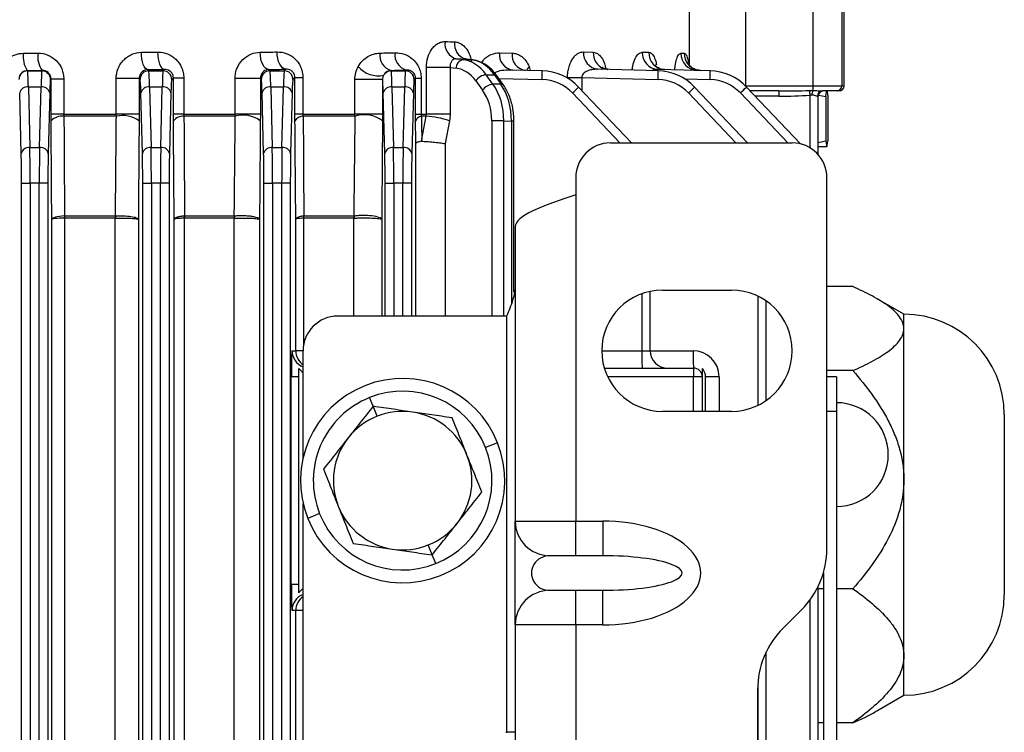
# Model space of a CAD drawing. Header units: millimetres. Extents: x -850 to -69, y -238 to 499.
# Tile 11 of 53: x -463 to -406, y -109 to -68. Entities that reach past the tile are written whole.
import ezdxf

# ---------------------------------------------------------------- set-up
doc = ezdxf.new("R2010")
doc.units = ezdxf.units.MM

msp = doc.modelspace()

# ---------------------------------------------------------------- linework, layer by layer
at = {"color": 7, "linetype": 'Continuous', "lineweight": 25}
for p, q in [((-424.67, -70.498), (-424.67, -65.982)), ((-421.439, -65.982), (-421.439, -71.682)), ((-417.518, -71.682), (-417.518, -65.982)), ((-415.87, -65.982), (-415.87, -71.682)), ((-415.734, -71.682), (-415.734, -65.982)), ((-435.636, -69.774), (-434.909, -69.793)), ((-430.789, -69.728), (-430.226, -69.743)), ((-427.392, -69.74), (-427.018, -69.75)), ((-425.167, -69.799), (-424.97, -69.805)), ((-437.754, -70.176), (-438.155, -70.127)), ((-437.213, -70.19), (-437.754, -70.176)), ((-437.593, -70.142), (-437.213, -70.19)), ((-437.57, -70.146), (-437.593, -70.142)), ((-437.188, -70.192), (-437.57, -70.144)), ((-437.188, -70.192), (-437.213, -70.19)), ((-462.912, -70.804), (-462.898, -70.819)), ((-462.898, -70.819), (-462.07, -70.819)), ((-462.07, -70.819), (-462.051, -70.799)), ((-455.967, -70.75), (-455.898, -70.819)), ((-455.898, -70.819), (-455.07, -70.819)), ((-455.07, -70.819), (-454.991, -70.74)), ((-448.974, -70.743), (-448.898, -70.819)), ((-448.898, -70.819), (-448.07, -70.819)), ((-448.07, -70.819), (-447.979, -70.728)), ((-441.923, -70.793), (-441.898, -70.819)), ((-441.898, -70.819), (-441.07, -70.819)), ((-441.07, -70.819), (-441.025, -70.774)), ((-439.863, -73.316), (-439.863, -70.63)), ((-438.494, -70.63), (-439.863, -70.63)), ((-438.494, -70.63), (-438.494, -73.316)), ((-438.494, -70.63), (-438.136, -70.674)), ((-436.02, -71.585), (-436.412, -71.044)), ((-436.412, -71.044), (-435.928, -71.057)), ((-435.928, -71.057), (-435.556, -71.598)), ((-433.175, -70.819), (-434.897, -70.774)), ((-433.932, -70.578), (-433.864, -70.801)), ((-426.475, -70.819), (-429.955, -70.728)), ((-423.475, -70.819), (-426.49, -70.74)), ((-461.541, -71.289), (-461.571, -71.319)), ((-461.541, -73.316), (-461.541, -71.289)), ((-461.541, -71.289), (-460.807, -71.289)), ((-460.807, -71.289), (-460.807, -73.316)), ((-457.778, -73.316), (-457.778, -71.264)), ((-456.452, -71.264), (-457.778, -71.264)), ((-456.452, -71.264), (-456.452, -73.316)), ((-456.397, -71.319), (-456.452, -71.264)), ((-454.475, -71.223), (-454.571, -71.319)), ((-454.475, -73.316), (-454.475, -71.223)), ((-454.475, -71.223), (-453.878, -71.223)), ((-453.878, -71.223), (-453.878, -73.316)), ((-450.914, -73.316), (-450.914, -71.263)), ((-449.453, -71.263), (-450.914, -71.263)), ((-449.453, -71.263), (-449.453, -73.316)), ((-449.397, -71.319), (-449.453, -71.263)), ((-447.455, -71.203), (-447.571, -71.319)), ((-447.455, -73.316), (-447.455, -71.203)), ((-447.455, -71.203), (-446.995, -71.203)), ((-446.995, -71.203), (-446.995, -73.316)), ((-443.992, -73.316), (-443.992, -71.328)), ((-442.393, -71.328), (-443.992, -71.328)), ((-442.393, -71.328), (-442.393, -73.316)), ((-440.49, -71.238), (-440.571, -71.319)), ((-440.49, -73.316), (-440.49, -71.238)), ((-440.49, -71.238), (-440.165, -71.238)), ((-440.165, -71.238), (-440.165, -73.316)), ((-437.011, -71.398), (-436.619, -71.939)), ((-435.556, -71.598), (-436.02, -71.585)), ((-435.399, -71.667), (-435.771, -71.127)), ((-435.684, -71.253), (-433.175, -71.319)), ((-431.71, -71.203), (-430.894, -71.203)), ((-431.71, -71.245), (-431.71, -71.203)), ((-430.894, -71.203), (-426.475, -71.319)), ((-430.894, -71.203), (-430.894, -71.945)), ((-424.953, -71.28), (-423.475, -71.319)), ((-463.265, -75.594), (-463.352, -72.097)), ((-462.852, -71.753), (-462.765, -75.25)), ((-462.116, -71.753), (-462.852, -71.753)), ((-462.203, -75.25), (-462.116, -71.753)), ((-461.616, -72.097), (-461.703, -75.594)), ((-456.265, -75.594), (-456.352, -72.097)), ((-455.852, -71.753), (-455.765, -75.25)), ((-455.116, -71.753), (-455.852, -71.753)), ((-455.203, -75.25), (-455.116, -71.753)), ((-454.616, -72.097), (-454.703, -75.594)), ((-449.265, -75.594), (-449.352, -72.097)), ((-448.852, -71.753), (-448.765, -75.25)), ((-448.116, -71.753), (-448.852, -71.753)), ((-448.203, -75.25), (-448.116, -71.753)), ((-447.616, -72.097), (-447.703, -75.594)), ((-442.265, -75.594), (-442.352, -72.097)), ((-441.852, -71.753), (-441.765, -75.25)), ((-441.116, -71.753), (-441.852, -71.753)), ((-441.203, -75.25), (-441.116, -71.753)), ((-440.616, -72.097), (-440.703, -75.594)), ((-431.427, -72.097), (-428.688, -74.982)), ((-428.012, -74.982), (-431.077, -71.753)), ((-424.727, -72.097), (-421.988, -74.982)), ((-421.312, -74.982), (-424.377, -71.753)), ((-421.727, -72.097), (-418.988, -74.982)), ((-421.439, -71.682), (-417.518, -71.682)), ((-421.439, -71.689), (-421.439, -71.682)), ((-418.258, -75.04), (-421.377, -71.753)), ((-419.5, -71.982), (-421.159, -71.982)), ((-417.721, -72.221), (-417.721, -75.258)), ((-417.518, -71.682), (-415.87, -71.682)), ((-417.222, -72.218), (-416.788, -72.295)), ((-416.169, -71.982), (-416.988, -71.982)), ((-416.034, -71.982), (-416.169, -71.982)), ((-415.87, -71.682), (-415.734, -71.682)), ((-419.508, -72.282), (-420.874, -72.282)), ((-417.234, -72.282), (-417.268, -72.282)), ((-417.234, -75.659), (-417.234, -72.282)), ((-416.788, -72.295), (-416.788, -74.87)), ((-416.683, -72.295), (-416.683, -74.87)), ((-460.807, -73.316), (-461.541, -73.316)), ((-460.807, -73.316), (-457.778, -73.316)), ((-456.452, -73.316), (-457.778, -73.316)), ((-453.878, -73.316), (-454.475, -73.316)), ((-453.878, -73.316), (-450.914, -73.316)), ((-449.453, -73.316), (-450.914, -73.316)), ((-446.995, -73.316), (-447.455, -73.316)), ((-446.995, -73.316), (-443.992, -73.316)), ((-442.393, -73.316), (-443.992, -73.316)), ((-440.49, -73.316), (-440.165, -73.316)), ((-440.165, -73.316), (-439.863, -73.316)), ((-438.494, -73.316), (-439.863, -73.316)), ((-457.768, -73.446), (-460.797, -73.446)), ((-450.9, -73.446), (-453.864, -73.446)), ((-443.974, -73.446), (-446.975, -73.446)), ((-439.877, -73.446), (-440.141, -73.446)), ((-438.532, -73.705), (-438.787, -75.018)), ((-435.39, -73.707), (-436.087, -73.707)), ((-436.087, -73.707), (-436.087, -84.982)), ((-435.39, -73.707), (-434.953, -73.719)), ((-435.39, -84.982), (-435.39, -73.707)), ((-434.953, -73.719), (-434.953, -84.252)), ((-434.806, -73.719), (-434.953, -73.719)), ((-434.806, -83.6), (-434.806, -73.719)), ((-440.475, -84.982), (-440.475, -75.018)), ((-438.787, -75.018), (-438.787, -84.982)), ((-429.234, -74.982), (-418.734, -74.982)), ((-417.234, -74.948), (-416.788, -74.87)), ((-462.765, -75.25), (-462.203, -75.25)), ((-455.765, -75.25), (-455.203, -75.25)), ((-448.765, -75.25), (-448.203, -75.25)), ((-441.765, -75.25), (-441.203, -75.25)), ((-417.234, -75.182), (-416.735, -75.182)), ((-463.247, -176.649), (-463.247, -77.315)), ((-463.247, -77.315), (-462.747, -77.315)), ((-462.747, -77.315), (-462.747, -176.649)), ((-462.221, -77.315), (-462.747, -77.315)), ((-462.221, -176.649), (-462.221, -77.315)), ((-461.721, -77.315), (-462.221, -77.315)), ((-461.721, -77.315), (-461.721, -176.649)), ((-456.247, -176.649), (-456.247, -77.315)), ((-456.247, -77.315), (-455.747, -77.315)), ((-455.747, -77.315), (-455.747, -176.649)), ((-455.221, -77.315), (-455.747, -77.315)), ((-455.221, -176.649), (-455.221, -77.315)), ((-454.721, -77.315), (-455.221, -77.315)), ((-454.721, -77.315), (-454.721, -176.649)), ((-449.247, -176.649), (-449.247, -77.315)), ((-449.247, -77.315), (-448.747, -77.315)), ((-448.747, -77.315), (-448.747, -176.649)), ((-448.221, -77.315), (-448.747, -77.315)), ((-448.221, -176.649), (-448.221, -77.315)), ((-447.721, -77.315), (-448.221, -77.315)), ((-447.721, -77.315), (-447.721, -176.649)), ((-442.247, -77.315), (-441.747, -77.315)), ((-442.247, -84.982), (-442.247, -77.315)), ((-441.221, -77.315), (-441.747, -77.315)), ((-441.747, -77.315), (-441.747, -84.982)), ((-440.721, -77.315), (-441.221, -77.315)), ((-441.221, -84.982), (-441.221, -77.315)), ((-440.721, -77.315), (-440.721, -84.982)), ((-431.234, -76.982), (-431.234, -77.982)), ((-416.734, -98.411), (-416.734, -76.982)), ((-431.234, -77.982), (-431.234, -96.817)), ((-461.498, -174.572), (-461.498, -79.392)), ((-460.773, -79.326), (-460.773, -174.638)), ((-457.831, -79.326), (-460.768, -79.326)), ((-460.763, -79.197), (-457.825, -79.197)), ((-457.831, -174.638), (-457.831, -79.326)), ((-456.496, -79.392), (-456.496, -174.572)), ((-454.429, -174.572), (-454.429, -79.392)), ((-453.846, -79.326), (-453.846, -174.638)), ((-450.974, -79.326), (-453.839, -79.326)), ((-453.832, -79.197), (-450.966, -79.197)), ((-450.974, -174.638), (-450.974, -79.326)), ((-449.499, -79.392), (-449.499, -174.572)), ((-447.405, -86.982), (-447.405, -79.392)), ((-446.962, -79.326), (-446.962, -86.689)), ((-444.061, -79.326), (-446.953, -79.326)), ((-446.943, -79.197), (-444.05, -79.197)), ((-444.061, -84.982), (-444.061, -79.326)), ((-442.444, -79.392), (-442.444, -84.982)), ((-434.734, -79.817), (-434.734, -96.817)), ((-426.934, -86.982), (-426.934, -83.553)), ((-426.234, -83.482), (-422.234, -83.482)), ((-415.232, -83.282), (-416.734, -83.282)), ((-427.421, -83.69), (-427.421, -86.982)), ((-420.721, -83.826), (-420.721, -90.138)), ((-420.234, -89.854), (-420.234, -84.11)), ((-412.285, -84.873), (-413.868, -83.959)), ((-435.234, -84.982), (-444.984, -84.982)), ((-435.234, -84.982), (-435.234, -108.99)), ((-412.285, -85.707), (-412.285, -84.873)), ((-412.285, -94.428), (-412.285, -85.707)), ((-447.623, -86.982), (-447.405, -86.982)), ((-446.984, -86.982), (-447.405, -86.982)), ((-446.984, -93.16), (-446.984, -86.982)), ((-429.734, -86.982), (-427.421, -86.982)), ((-427.421, -86.982), (-426.934, -86.982)), ((-426.934, -86.982), (-424.46, -86.982)), ((-429.588, -87.982), (-424.434, -87.982)), ((-424.434, -87.982), (-424.434, -88.482)), ((-415.232, -88.132), (-416.734, -88.132)), ((-447.663, -100.482), (-447.663, -88.482)), ((-447.234, -88.482), (-447.663, -88.482)), ((-447.234, -100.482), (-447.234, -88.482)), ((-424.434, -88.482), (-429.396, -88.482)), ((-423.934, -88.482), (-424.434, -88.482)), ((-424.434, -90.482), (-424.434, -88.482)), ((-423.934, -88.482), (-423.934, -90.482)), ((-422.96, -88.482), (-423.755, -88.482)), ((-423.755, -88.482), (-423.755, -90.482)), ((-422.96, -88.482), (-422.96, -90.482)), ((-416.184, -88.482), (-416.734, -88.482)), ((-416.184, -88.482), (-416.184, -90.482)), ((-442.942, -90.191), (-443.142, -89.689)), ((-442.713, -90.766), (-442.942, -90.191)), ((-422.234, -90.482), (-426.234, -90.482)), ((-416.184, -90.482), (-416.734, -90.482)), ((-416.184, -90.482), (-416.184, -163.482)), ((-406.485, -90.673), (-406.485, -101.073)), ((-435.752, -92.3), (-436.441, -92.574)), ((-412.285, -104.594), (-412.285, -94.428)), ((-446.984, -158.16), (-446.984, -95.804)), ((-446.027, -96.39), (-446.716, -96.664)), ((-434.734, -96.817), (-431.234, -96.817)), ((-434.734, -102.817), (-434.734, -96.817)), ((-431.234, -96.817), (-429.681, -96.817)), ((-431.234, -98.817), (-431.234, -96.817)), ((-429.681, -96.817), (-429.681, -98.817)), ((-439.526, -98.773), (-439.755, -98.198)), ((-439.326, -99.275), (-439.526, -98.773)), ((-431.234, -98.817), (-432.734, -98.817)), ((-429.681, -98.817), (-431.234, -98.817)), ((-416.934, -99.811), (-416.934, -154.153)), ((-447.234, -100.482), (-447.663, -100.482)), ((-417.234, -153.374), (-417.234, -100.591)), ((-432.734, -100.817), (-431.234, -100.817)), ((-431.234, -102.817), (-431.234, -100.817)), ((-431.234, -100.817), (-429.681, -100.817)), ((-429.681, -102.817), (-429.681, -100.817)), ((-416.934, -100.723), (-417.234, -100.723)), ((-415.232, -100.723), (-416.184, -100.723)), ((-417.721, -101.394), (-417.721, -152.571)), ((-447.405, -101.982), (-447.623, -101.982)), ((-447.405, -151.982), (-447.405, -101.982)), ((-446.984, -101.982), (-447.405, -101.982)), ((-418.198, -101.947), (-419.27, -103.018)), ((-431.234, -102.817), (-434.734, -102.817)), ((-434.734, -102.817), (-434.734, -111.99)), ((-431.234, -102.817), (-431.234, -151.147)), ((-429.681, -102.817), (-431.234, -102.817)), ((-420.234, -149.591), (-420.234, -104.374)), ((-412.285, -106.873), (-412.285, -104.594)), ((-420.721, -106.192), (-420.721, -147.773)), ((-420.734, -106.553), (-420.734, -147.411)), ((-413.853, -107.779), (-412.285, -106.873)), ((-416.934, -108.465), (-417.234, -108.465)), ((-415.232, -108.465), (-416.184, -108.465)), ((-435.234, -108.99), (-434.734, -108.99))]:
    msp.add_line(p, q, dxfattribs=at)
at = {"color": 7, "linetype": 'Continuous', "lineweight": 25, "flags": 128}
for points in [[(-455.967, -70.75), (-456.035, -70.726), (-456.1, -70.667), (-456.161, -70.573), (-456.214, -70.448), (-456.259, -70.298), (-456.292, -70.127), (-456.313, -69.942), (-456.321, -69.75)], [(-454.991, -70.74), (-455.063, -70.716), (-455.132, -70.657), (-455.196, -70.563), (-455.253, -70.439), (-455.299, -70.288), (-455.334, -70.117), (-455.356, -69.932), (-455.365, -69.74)], [(-448.974, -70.743), (-449.068, -70.72), (-449.159, -70.66), (-449.243, -70.566), (-449.317, -70.442), (-449.378, -70.291), (-449.424, -70.12), (-449.453, -69.935), (-449.464, -69.743)], [(-447.979, -70.728), (-448.077, -70.705), (-448.172, -70.645), (-448.259, -70.551), (-448.336, -70.427), (-448.399, -70.276), (-448.447, -70.105), (-448.477, -69.92), (-448.489, -69.728)], [(-433.932, -70.578), (-434.033, -70.725), (-434.062, -70.8)], [(-440.133, -74.759), (-440.074, -74.457), (-439.877, -73.446)]]:
    msp.add_lwpolyline(points, dxfattribs=at)
at = {"color": 7, "linetype": 'Continuous', "lineweight": 25}
for centre, radius, start, end in [((-437.878, -69.257), 0.913, 172.0552, 252.3542), ((-437.325, -69.268), 0.915, 172.3622, 252.941), ((-461.758, -70.027), 1.392, 170.8278, 213.9785), ((-460.986, -70.019), 1.32, 170.4087, 216.2192), ((-441.655, -69.928), 0.906, 171.4548, 252.7705), ((-440.773, -69.903), 0.906, 171.8124, 253.8357), ((-434.742, -69.886), 0.901, 172.8374, 260.0471), ((-434.011, -69.9), 0.905, 173.2522, 260.6915), ((-429.857, -69.798), 0.934, 175.6819, 264.0015), ((-429.289, -69.808), 0.939, 176.0216, 264.4114), ((-426.429, -69.778), 0.964, 177.7483, 266.334), ((-426.051, -69.784), 0.967, 177.9777, 266.571), ((-424.182, -69.815), 0.985, 179.116, 267.6906), ((-423.982, -69.818), 0.987, 179.238, 267.8053), ((-437.663, -70.641), 0.474, 101.0763, 184.0145), ((-462.897, -71.319), 0.5, 90.046, 179.954), ((-462.071, -71.319), 0.5, 0.046, 89.954), ((-455.897, -71.319), 0.5, 90.046, 179.954), ((-455.071, -71.319), 0.5, 0.046, 89.954), ((-448.897, -71.319), 0.5, 90.046, 179.954), ((-448.071, -71.319), 0.5, 0.046, 89.954), ((-442.646, -69.568), 1.536, 221.1172, 281.7968), ((-441.897, -71.319), 0.5, 90.0461, 150.3848), ((-441.071, -71.319), 0.5, 0.046, 89.954), ((-436.313, -71.896), 0.858, 96.6571, 144.4522), ((-435.915, -71.239), 0.183, 37.9648, 94.0965), ((-437.952, -71.069), 4.784, 357.0055, 2.9945), ((-433.253, -73.818), 3, 43.5, 88.5), ((-431.252, -71.069), 4.784, 357.0055, 2.9945), ((-426.553, -73.818), 3, 43.5, 88.5), ((-428.252, -71.069), 4.784, 357.0055, 2.9945), ((-423.553, -73.818), 3, 43.5, 88.5), ((-435.92, -72.438), 0.858, 96.6571, 144.4522), ((-435.543, -71.78), 0.183, 37.9135, 94.101), ((-433.24, -73.818), 2.5, 43.5, 88.5), ((-426.54, -73.818), 2.5, 43.5, 88.5), ((-423.54, -73.818), 2.5, 43.5, 88.5), ((-462.909, -72.204), 0.455, 82.7582, 166.3437), ((-462.059, -72.204), 0.455, 13.6563, 97.2418), ((-455.909, -72.204), 0.455, 82.7582, 166.3437), ((-455.059, -72.204), 0.455, 13.6563, 97.2418), ((-448.909, -72.204), 0.455, 82.7582, 166.3437), ((-448.059, -72.204), 0.455, 13.6563, 97.2418), ((-441.909, -72.204), 0.455, 82.7582, 166.3437), ((-441.059, -72.204), 0.455, 13.6563, 97.2418), ((-435.996, -67.106), 6.767, 312.475, 316.6296), ((-429.296, -67.106), 6.767, 312.475, 316.6296), ((-426.296, -67.106), 6.767, 312.475, 316.6296), ((-416.637, -72.207), 2.872, 175.5056, 181.4954), ((-411.571, -71.741), 6.169, 181.9537, 184.4593), ((-416.928, -72.219), 0.674, 156.5385, 179.967), ((-418.489, -71.714), 0.972, 345.9216, 1.8598), ((-416.977, -72.272), 0.29, 92.0574, 181.9193), ((-416.934, -72.282), 0.3, 90, 180), ((-416.169, -71.682), 0.3, 270.0666, 0.0664), ((-416.034, -71.682), 0.3, 270, 0), ((-443.421, -75.02), 1.669, 52.0487, 109.3298), ((-460.906, -74.326), 0.887, 82.9042, 135.528), ((-457.389, -74.988), 1.588, 53.9085, 103.8173), ((-453.923, -74.154), 0.711, 85.2054, 140.7841), ((-450.44, -75.043), 1.663, 53.635, 106.0709), ((-446.985, -73.999), 0.553, 89.0009, 147.8574), ((-440.095, -73.87), 0.427, 96.2342, 157.15), ((-440.09, -78.179), 4.738, 70.7991, 87.4277), ((-429.234, -76.982), 2, 90, 180), ((-418.734, -76.982), 2, 360, 90), ((-462.822, -75.702), 0.455, 82.7582, 166.3437), ((-462.146, -75.702), 0.455, 13.6563, 97.2418), ((-455.822, -75.702), 0.455, 82.7582, 166.3437), ((-455.146, -75.702), 0.455, 13.6563, 97.2418), ((-448.822, -75.702), 0.455, 82.7582, 166.3437), ((-448.146, -75.702), 0.455, 13.6563, 97.2418), ((-441.822, -75.702), 0.455, 82.7582, 166.3437), ((-441.146, -75.702), 0.455, 13.6563, 97.2418), ((-459.014, -79.255), 1.76, 178.1067, 182.3066), ((-459.002, -79.325), 1.766, 175.8232, 180.0263), ((-456.379, -79.325), 1.451, 174.9144, 180.0308), ((-456.331, -79.267), 1.49, 177.3045, 182.2808), ((-452.688, -79.258), 1.16, 177.047, 183.3911), ((-452.669, -79.325), 1.169, 173.6818, 180.0355), ((-449.947, -79.325), 1.027, 172.799, 180.0379), ((-449.911, -79.265), 1.05, 176.2459, 183.3132), ((-446.101, -79.259), 0.864, 176.0174, 184.4629), ((-446.075, -79.325), 0.878, 171.5632, 180.0395), ((-443.265, -79.325), 0.795, 170.6771, 180.0392), ((-443.237, -79.264), 0.806, 175.1537, 184.359), ((-426.234, -86.982), 3.5, 90, 270), ((-422.234, -86.982), 3.5, 270, 90), ((-444.984, -86.982), 2, 90, 180), ((-412.285, -90.673), 5.8, 0, 90), ((-446.623, -86.982), 1, 179.9948, 248.8593), ((-446.405, -86.982), 1, 179.9972, 234.5932), ((-417.851, -87.232), 9.573, 178.5046, 184.4944), ((-425.934, -86.982), 1, 180, 270), ((-414.89, -87.232), 9.573, 178.5046, 184.4944), ((-424.46, -88.482), 1.5, 0, 90), ((-424.434, -88.482), 0.5, 0, 90), ((-441.234, -94.482), 5.9, 21.7075, 201.7075), ((-441.234, -94.482), 5.159, 111.7075, 201.7075), ((-441.234, -94.482), 5.159, 21.7075, 111.7075), ((-416.184, -92.982), 3, 270, 90), ((-441.234, -94.482), 4, 111.7075, 141.7075), ((-441.234, -94.482), 4, 81.7075, 111.7075), ((-441.234, -94.482), 4, 21.7075, 81.7075), ((-441.234, -94.482), 4, 141.7075, 201.7075), ((-441.234, -94.482), 5.9, 201.7075, 21.7075), ((-441.234, -94.482), 5.159, 291.7075, 21.7075), ((-441.234, -94.482), 4, 321.7075, 21.7075), ((-441.234, -94.482), 4, 201.7075, 261.7075), ((-441.234, -94.482), 5.159, 201.7075, 291.7075), ((-441.234, -94.482), 4, 291.7075, 321.7075), ((-432.734, -96.817), 2, 180, 270), ((-441.234, -94.482), 4, 261.7075, 291.7075), ((-421.734, -98.411), 5, 315, 0), ((-446.623, -101.982), 1, 111.1407, 180.0052), ((-446.405, -101.982), 1, 125.4068, 180.0028), ((-432.734, -102.817), 2, 90, 180), ((-412.285, -101.073), 5.8, 270, 0), ((-415.734, -106.553), 5, 135, 180)]:
    msp.add_arc(centre, radius, start, end, dxfattribs=at)
for centre, major_axis, ratio, start_param, end_param in [((-474.234, -64.632), (50.5, -3.87), 0.049458, 5.4944, 5.50983), ((-474.234, -68.489), (50.5, 0), 0.026704, 4.934047, 4.951219), ((-474.234, -68.489), (50.5, 0), 0.026704, 5.07499, 5.095321), ((-474.234, -68.568), (50.5, 0), 0.026704, 5.225043, 5.247342), ((-474.234, -68.743), (50.5, 0), 0.026704, 5.390589, 5.413189), ((-474.309, -65.628), (51.5, -3.87), 0.048508, 5.494255, 5.509685), ((-437.95, -73.165), (0.012, 3), 0.72245, 5.500239, 6.19837), ((-437.4, -73.179), (0.014, 3), 0.691589, 5.501453, 6.199585), ((-474.234, -69.489), (51.5, 0), 0.026186, 4.934047, 4.951219), ((-462.899, -73.818), (0, 3), 0.021822, 5.471607, 6.257005), ((-462.069, -73.818), (0, 3), 0.021822, 0.02618, 0.811578), ((-474.234, -69.489), (51.5, 0), 0.026186, 5.07499, 5.095321), ((-455.899, -73.818), (0, 3), 0.021822, 5.471607, 6.257005), ((-455.069, -73.818), (0, 3), 0.021822, 0.02618, 0.811578), ((-474.234, -69.567), (51.5, 0), 0.026186, 5.225043, 5.247342), ((-448.899, -73.818), (0, 3), 0.021822, 5.471607, 6.257005), ((-448.069, -73.818), (0, 3), 0.021822, 0.02618, 0.811578), ((-474.234, -69.743), (51.5, 0), 0.026186, 5.390589, 5.413189), ((-441.899, -73.818), (0, 3), 0.021822, 5.471607, 6.257005), ((-441.069, -73.818), (0, 3), 0.021822, 0.02618, 0.811578), ((-438.294, -73.165), (-0.002, 2.5), 0.725498, 5.496764, 6.194895), ((-461.569, -73.818), (0, 2.5), 0.026186, 0.02618, 0.811578), ((-456.399, -73.818), (0, 2.5), 0.026186, 5.471607, 6.257005), ((-454.569, -73.818), (0, 2.5), 0.026186, 0.02618, 0.811578), ((-449.399, -73.818), (0, 2.5), 0.026186, 5.471607, 6.257005), ((-447.569, -73.818), (0, 2.5), 0.026186, 0.02618, 0.811578), ((-442.399, -73.818), (0, 2.5), 0.026186, 5.471607, 6.193508), ((-440.569, -73.818), (0, 2.5), 0.026186, 0.02618, 0.811578), ((-437.557, -73.706), (0.012, 3), 0.72245, 4.714841, 5.500239), ((-437.028, -73.72), (0.014, 3), 0.691589, 4.716055, 5.501453), ((-437.901, -73.706), (-0.002, 2.5), 0.725498, 4.711365, 5.496764), ((-419.508, -71.682), (4.058, 0), 0.14786, 4.712389, 5.168429), ((-419.5, -71.682), (4.006, 0), 0.074891, 4.712389, 5.168429), ((-463.312, -77.315), (0, 2.5), 0.026186, 4.712389, 5.471607), ((-462.812, -77.315), (0, 3), 0.021822, 4.712389, 5.471607), ((-462.156, -77.315), (0, 3), 0.021822, 0.811578, 1.570796), ((-461.656, -77.315), (0, 2.5), 0.026186, 0.811578, 1.570796), ((-456.312, -77.315), (0, 2.5), 0.026186, 4.712389, 5.471607), ((-455.812, -77.315), (0, 3), 0.021822, 4.712389, 5.471607), ((-455.156, -77.315), (0, 3), 0.021822, 0.811578, 1.570796), ((-454.656, -77.315), (0, 2.5), 0.026186, 0.811578, 1.570796), ((-449.312, -77.315), (0, 2.5), 0.026186, 4.712389, 5.471607), ((-448.812, -77.315), (0, 3), 0.021822, 4.712389, 5.471607), ((-448.156, -77.315), (0, 3), 0.021822, 0.811578, 1.570796), ((-447.656, -77.315), (0, 2.5), 0.026186, 0.811578, 1.570796), ((-442.312, -77.315), (0, 2.5), 0.026186, 4.712389, 5.471607), ((-441.812, -77.315), (0, 3), 0.021822, 4.712389, 5.471607), ((-441.156, -77.315), (0, 3), 0.021822, 0.811578, 1.570796), ((-440.656, -77.315), (0, 2.5), 0.026186, 0.811578, 1.570796), ((-447.623, -88.482), (0, 1.5), 0.026186, 0, 1.570796), ((-429.681, -99.817), (-5.66, 0), 0.529999, 1.570796, 4.712389), ((-432.734, -99.817), (1.06, 0), 0.943398, 1.570796, 4.712389), ((-429.681, -99.817), (4.6, 0), 0.217373, 4.712389, 7.853982), ((-447.623, -100.482), (0, 1.5), 0.026186, 1.570796, 3.141593)]:
    msp.add_ellipse(centre, major_axis=major_axis, ratio=ratio, start_param=start_param, end_param=end_param, dxfattribs=at)
for points, knots in [([(-439.863, -70.63), (-439.863, -70.432), (-439.835, -70.235), (-439.727, -69.873), (-439.646, -69.704), (-439.496, -69.495), (-439.441, -69.432), (-439.322, -69.322), (-439.26, -69.276), (-439.129, -69.202), (-439.06, -69.174), (-438.923, -69.138), (-438.853, -69.129), (-438.782, -69.131)], [0, 0, 0, 0, 0.25, 0.25, 0.5, 0.5, 0.625, 0.625, 0.75, 0.75, 0.875, 0.875, 1, 1, 1, 1]), ([(-438.232, -69.146), (-438.162, -69.154), (-437.978, -69.175), (-437.696, -69.35), (-437.445, -69.691), (-437.302, -70.018), (-437.283, -70.222), (-437.279, -70.259)], [0, 0, 0, 0, 0.156241, 0.415635, 0.67701, 0.940862, 1, 1, 1, 1]), ([(-464.555, -70.97), (-464.481, -70.642), (-464.298, -70.346), (-463.911, -70.029), (-463.769, -69.948), (-463.457, -69.835), (-463.297, -69.806), (-463.132, -69.805)], [0, 0, 0, 0, 0.5, 0.5, 0.75, 0.75, 1, 1, 1, 1]), ([(-462.287, -69.799), (-462.094, -69.798), (-461.901, -69.836), (-461.547, -69.981), (-461.382, -70.091), (-461.108, -70.364), (-460.997, -70.53), (-460.884, -70.802), (-460.855, -70.898), (-460.817, -71.091), (-460.807, -71.189), (-460.807, -71.289)], [0, 0, 0, 0, 0.25, 0.25, 0.5, 0.5, 0.75, 0.75, 0.875, 0.875, 1, 1, 1, 1]), ([(-457.778, -71.264), (-457.778, -71.061), (-457.738, -70.862), (-457.625, -70.587), (-457.578, -70.498), (-457.471, -70.334), (-457.409, -70.259), (-457.273, -70.12), (-457.198, -70.057), (-457.041, -69.949), (-456.958, -69.904), (-456.695, -69.791), (-456.51, -69.752), (-456.321, -69.75)], [0, 0, 0, 0, 0.25, 0.25, 0.375, 0.375, 0.5, 0.5, 0.625, 0.625, 0.75, 0.75, 1, 1, 1, 1]), ([(-455.365, -69.74), (-455.175, -69.738), (-454.988, -69.772), (-454.724, -69.876), (-454.64, -69.919), (-454.479, -70.022), (-454.402, -70.083), (-454.193, -70.284), (-454.077, -70.449), (-453.96, -70.725), (-453.929, -70.822), (-453.889, -71.02), (-453.878, -71.12), (-453.878, -71.223)], [0, 0, 0, 0, 0.25, 0.25, 0.375, 0.375, 0.5, 0.5, 0.75, 0.75, 0.875, 0.875, 1, 1, 1, 1]), ([(-450.914, -71.263), (-450.914, -71.159), (-450.903, -71.054), (-450.862, -70.853), (-450.832, -70.755), (-450.713, -70.472), (-450.601, -70.308), (-450.324, -70.032), (-450.168, -69.928), (-449.824, -69.783), (-449.646, -69.746), (-449.464, -69.743)], [0, 0, 0, 0, 0.125, 0.125, 0.25, 0.25, 0.5, 0.5, 0.75, 0.75, 1, 1, 1, 1]), ([(-448.489, -69.728), (-448.305, -69.725), (-448.125, -69.755), (-447.779, -69.884), (-447.616, -69.981), (-447.402, -70.176), (-447.336, -70.249), (-447.219, -70.41), (-447.167, -70.498), (-447.083, -70.685), (-447.05, -70.786), (-447.006, -70.991), (-446.995, -71.096), (-446.995, -71.203)], [0, 0, 0, 0, 0.25, 0.25, 0.5, 0.5, 0.625, 0.625, 0.75, 0.75, 0.875, 0.875, 1, 1, 1, 1]), ([(-443.804, -70.578), (-443.665, -70.321), (-443.467, -70.126), (-443.139, -69.93), (-443.023, -69.881), (-442.789, -69.814), (-442.671, -69.796), (-442.551, -69.793)], [0, 0, 0, 0, 0.5, 0.5, 0.75, 0.75, 1, 1, 1, 1]), ([(-441.67, -69.774), (-441.494, -69.77), (-441.322, -69.796), (-440.985, -69.911), (-440.827, -69.997), (-440.609, -70.181), (-440.541, -70.251), (-440.418, -70.407), (-440.361, -70.495), (-440.268, -70.686), (-440.23, -70.79), (-440.178, -71.01), (-440.165, -71.122), (-440.165, -71.238)], [0, 0, 0, 0, 0.25, 0.25, 0.5, 0.5, 0.625, 0.625, 0.75, 0.75, 0.875, 0.875, 1, 1, 1, 1]), ([(-436.675, -70.36), (-436.63, -70.291), (-436.475, -70.056), (-436.107, -69.826), (-435.796, -69.792), (-435.636, -69.774)], [0, 0, 0, 0, 0.165379, 0.570582, 1, 1, 1, 1]), ([(-434.909, -69.793), (-434.813, -69.796), (-434.718, -69.814), (-434.533, -69.881), (-434.442, -69.93), (-434.188, -70.126), (-434.037, -70.321), (-433.932, -70.578)], [0, 0, 0, 0, 0.25, 0.25, 0.5, 0.5, 1, 1, 1, 1]), ([(-431.71, -71.203), (-431.71, -71.095), (-431.703, -70.988), (-431.674, -70.783), (-431.653, -70.684), (-431.599, -70.495), (-431.566, -70.408), (-431.492, -70.247), (-431.45, -70.173), (-431.361, -70.044), (-431.314, -69.988), (-431.216, -69.892), (-431.164, -69.851), (-431.006, -69.755), (-430.898, -69.725), (-430.789, -69.728)], [0, 0, 0, 0, 0.125, 0.125, 0.25, 0.25, 0.375, 0.375, 0.5, 0.5, 0.625, 0.625, 0.75, 0.75, 1, 1, 1, 1]), ([(-430.226, -69.743), (-430.141, -69.759), (-429.969, -69.793), (-429.747, -70.029), (-429.579, -70.346), (-429.522, -70.61), (-429.496, -70.727)], [0, 0, 0, 0, 0.271617, 0.548157, 0.800852, 1, 1, 1, 1]), ([(-427.979, -70.779), (-427.97, -70.699), (-427.94, -70.438), (-427.808, -70.087), (-427.612, -69.791), (-427.465, -69.757), (-427.392, -69.74)], [0, 0, 0, 0, 0.127158, 0.410355, 0.706001, 1, 1, 1, 1]), ([(-427.018, -69.75), (-426.97, -69.761), (-426.861, -69.786), (-426.714, -69.997), (-426.611, -70.243), (-426.58, -70.429), (-426.573, -70.467)], [0, 0, 0, 0, 0.263758, 0.596957, 0.917071, 1, 1, 1, 1]), ([(-425.52, -70.765), (-425.513, -70.688), (-425.492, -70.444), (-425.411, -70.122), (-425.295, -69.848), (-425.21, -69.816), (-425.167, -69.799)], [0, 0, 0, 0, 0.133113, 0.420188, 0.710769, 1, 1, 1, 1]), ([(-424.97, -69.805), (-424.944, -69.814), (-424.883, -69.836), (-424.798, -70.007), (-424.754, -70.234), (-424.734, -70.339)], [0, 0, 0, 0, 0.269983, 0.661387, 1, 1, 1, 1]), ([(-438.155, -70.127), (-438.257, -70.124), (-438.355, -70.178), (-438.483, -70.365), (-438.511, -70.498), (-438.494, -70.63)], [0, 0, 0, 0, 0.5, 0.5, 1, 1, 1, 1]), ([(-437.567, -70.132), (-437.598, -70.128), (-437.652, -70.123), (-437.65, -70.121), (-437.649, -70.12)], [0, 0, 0, 0, 0.586229, 1, 1, 1, 1]), ([(-435.771, -71.127), (-435.845, -71.028), (-436.052, -70.751), (-436.459, -70.423), (-436.881, -70.242), (-437.122, -70.203), (-437.188, -70.192)], [0, 0, 0, 0, 0.198795, 0.561616, 0.881635, 1, 1, 1, 1]), ([(-426.118, -70.746), (-426.124, -70.747), (-426.241, -70.769), (-426.45, -70.674), (-426.616, -70.547), (-426.662, -70.477), (-426.659, -70.483), (-426.658, -70.484)], [0, 0, 0, 0, 0.019074, 0.426571, 0.708195, 0.914094, 1, 1, 1, 1]), ([(-424.023, -70.794), (-424.132, -70.784), (-424.34, -70.764), (-424.577, -70.612), (-424.713, -70.46), (-424.763, -70.373), (-424.775, -70.343), (-424.772, -70.35), (-424.772, -70.351)], [0, 0, 0, 0, 0.275283, 0.523625, 0.725713, 0.862211, 0.981034, 1, 1, 1, 1]), ([(-462.912, -70.804), (-463.017, -70.806), (-463.12, -70.841), (-463.295, -70.978), (-463.364, -71.079), (-463.391, -71.198)], [0, 0, 0, 0, 0.5, 0.5, 1, 1, 1, 1]), ([(-461.541, -71.289), (-461.541, -71.213), (-461.559, -71.138), (-461.621, -71.011), (-461.665, -70.958), (-461.812, -70.834), (-461.932, -70.797), (-462.051, -70.799)], [0, 0, 0, 0, 0.25, 0.25, 0.5, 0.5, 1, 1, 1, 1]), ([(-455.967, -70.75), (-456.076, -70.753), (-456.185, -70.792), (-456.327, -70.918), (-456.369, -70.971), (-456.432, -71.103), (-456.452, -71.182), (-456.452, -71.264)], [0, 0, 0, 0, 0.5, 0.5, 0.75, 0.75, 1, 1, 1, 1]), ([(-454.475, -71.223), (-454.475, -71.134), (-454.501, -71.049), (-454.575, -70.921), (-454.622, -70.873), (-454.771, -70.764), (-454.881, -70.736), (-454.991, -70.74)], [0, 0, 0, 0, 0.25, 0.25, 0.5, 0.5, 1, 1, 1, 1]), ([(-448.974, -70.743), (-449.072, -70.747), (-449.172, -70.781), (-449.309, -70.895), (-449.353, -70.944), (-449.424, -71.077), (-449.453, -71.166), (-449.453, -71.263)], [0, 0, 0, 0, 0.5, 0.5, 0.75, 0.75, 1, 1, 1, 1]), ([(-447.455, -71.203), (-447.455, -71.149), (-447.465, -71.096), (-447.495, -71.008), (-447.514, -70.972), (-447.577, -70.879), (-447.624, -70.838), (-447.771, -70.745), (-447.875, -70.723), (-447.979, -70.728)], [0, 0, 0, 0, 0.125, 0.125, 0.25, 0.25, 0.5, 0.5, 1, 1, 1, 1]), ([(-443.992, -71.328), (-443.992, -71.194), (-443.975, -71.062), (-443.91, -70.808), (-443.863, -70.689), (-443.804, -70.578)], [0, 0, 0, 0, 0.5, 0.5, 1, 1, 1, 1]), ([(-442.332, -71.072), (-442.35, -71.105), (-442.365, -71.143), (-442.387, -71.229), (-442.394, -71.276), (-442.393, -71.328)], [0, 0, 0, 0, 0.5, 0.5, 1, 1, 1, 1]), ([(-441.923, -70.793), (-441.994, -70.798), (-442.064, -70.818), (-442.169, -70.88), (-442.203, -70.906), (-442.271, -70.974), (-442.303, -71.016), (-442.332, -71.072)], [0, 0, 0, 0, 0.5, 0.5, 0.75, 0.75, 1, 1, 1, 1]), ([(-440.49, -71.238), (-440.49, -71.169), (-440.506, -71.107), (-440.543, -71.019), (-440.565, -70.985), (-440.632, -70.901), (-440.68, -70.865), (-440.824, -70.785), (-440.924, -70.767), (-441.025, -70.774)], [0, 0, 0, 0, 0.125, 0.125, 0.25, 0.25, 0.5, 0.5, 1, 1, 1, 1]), ([(-434.897, -70.774), (-435.063, -70.777), (-435.374, -70.785), (-435.725, -70.838), (-435.893, -70.916), (-435.926, -70.932)], [0, 0, 0, 0, 0.476246, 0.89657, 1, 1, 1, 1]), ([(-434.158, -70.793), (-434.16, -70.793), (-434.17, -70.792), (-434.17, -70.792), (-434.17, -70.792)], [0, 0, 0, 0, 0.235699, 1, 1, 1, 1]), ([(-429.955, -70.728), (-430.048, -70.725), (-430.14, -70.73), (-430.324, -70.755), (-430.415, -70.776), (-430.592, -70.838), (-430.68, -70.879), (-430.793, -70.971), (-430.829, -71.008), (-430.881, -71.096), (-430.897, -71.149), (-430.894, -71.203)], [0, 0, 0, 0, 0.25, 0.25, 0.5, 0.5, 0.75, 0.75, 0.875, 0.875, 1, 1, 1, 1]), ([(-429.394, -70.724), (-429.429, -70.727), (-429.541, -70.74), (-429.676, -70.64), (-429.683, -70.631), (-429.685, -70.629)], [0, 0, 0, 0, 0.226953, 0.73036, 1, 1, 1, 1]), ([(-426.49, -70.74), (-426.567, -70.741), (-426.679, -70.742), (-426.784, -70.794), (-426.816, -70.81)], [0, 0, 0, 0, 0.689884, 1, 1, 1, 1]), ([(-434.806, -73.719), (-434.81, -73.585), (-434.821, -73.201), (-434.946, -72.582), (-435.164, -72.033), (-435.343, -71.755), (-435.399, -71.667)], [0, 0, 0, 0, 0.178887, 0.511726, 0.847281, 1, 1, 1, 1]), ([(-417.268, -72.282), (-417.296, -72.282), (-417.342, -72.268), (-417.456, -72.239), (-417.526, -72.224), (-417.602, -72.218)], [0, 0, 0, 0, 0.5, 0.5, 1, 1, 1, 1]), ([(-417.546, -71.95), (-417.436, -71.953), (-417.331, -71.96), (-417.142, -71.974), (-417.057, -71.982), (-416.988, -71.982)], [0, 0, 0, 0, 0.5, 0.5, 1, 1, 1, 1]), ([(-460.797, -73.446), (-460.793, -74.088), (-460.789, -74.73), (-460.786, -75.372), (-460.778, -76.647), (-460.771, -77.922), (-460.763, -79.197)], [0, 0, 0, 0, 0.002, 0.002, 0.002, 0.005972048, 0.005972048, 0.005972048, 0.005972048]), ([(-457.82, -79.196), (-457.814, -78.555), (-457.808, -77.913), (-457.802, -77.271), (-457.791, -75.996), (-457.78, -74.721), (-457.768, -73.446)], [0.000000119, 0.000000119, 0.000000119, 0.000000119, 0.002, 0.002, 0.002, 0.00597346, 0.00597346, 0.00597346, 0.00597346]), ([(-453.864, -73.446), (-453.86, -74.085), (-453.856, -74.724), (-453.853, -75.364), (-453.846, -76.641), (-453.839, -77.919), (-453.832, -79.197)], [0, 0, 0, 0, 0.002, 0.002, 0.002, 0.005998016, 0.005998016, 0.005998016, 0.005998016]), ([(-450.958, -79.196), (-450.952, -78.558), (-450.945, -77.919), (-450.939, -77.28), (-450.926, -76.002), (-450.913, -74.724), (-450.9, -73.446)], [0.000000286, 0.000000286, 0.000000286, 0.000000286, 0.002, 0.002, 0.002, 0.006001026, 0.006001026, 0.006001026, 0.006001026]), ([(-446.975, -73.446), (-446.972, -74.08), (-446.968, -74.715), (-446.964, -75.349), (-446.957, -76.632), (-446.95, -77.915), (-446.943, -79.197)], [0, 0, 0, 0, 0.002, 0.002, 0.002, 0.006045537, 0.006045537, 0.006045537, 0.006045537]), ([(-444.04, -79.196), (-444.033, -78.563), (-444.025, -77.931), (-444.018, -77.298), (-444.003, -76.014), (-443.988, -74.73), (-443.974, -73.446)], [0.000000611, 0.000000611, 0.000000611, 0.000000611, 0.002000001, 0.002000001, 0.002000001, 0.006053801, 0.006053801, 0.006053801, 0.006053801]), ([(-440.145, -74.887), (-440.247, -74.904), (-440.328, -74.924), (-440.413, -74.958), (-440.434, -74.97), (-440.465, -74.994), (-440.474, -75.006), (-440.475, -75.018)], [0, 0, 0, 0, 0.5, 0.5, 0.75, 0.75, 1, 1, 1, 1]), ([(-440.145, -74.887), (-440.051, -74.888), (-439.944, -74.892), (-439.71, -74.907), (-439.585, -74.917), (-439.337, -74.941), (-439.213, -74.955), (-438.984, -74.985), (-438.877, -75.002), (-438.787, -75.018)], [0, 0, 0, 0, 0.25, 0.25, 0.5, 0.5, 0.75, 0.75, 1, 1, 1, 1]), ([(-431.234, -77.982), (-431.692, -78.135), (-432.15, -78.288), (-432.997, -78.594), (-433.385, -78.747), (-434.033, -79.053), (-434.292, -79.206), (-434.643, -79.511), (-434.734, -79.664), (-434.734, -79.817)], [0, 0, 0, 0, 0.25, 0.25, 0.5, 0.5, 0.75, 0.75, 1, 1, 1, 1]), ([(-460.774, -79.197), (-460.978, -79.21), (-461.159, -79.236), (-461.353, -79.288), (-461.404, -79.308), (-461.475, -79.349), (-461.495, -79.37), (-461.498, -79.392)], [0, 0, 0, 0, 0.5, 0.5, 0.75, 0.75, 1, 1, 1, 1]), ([(-460.773, -79.326), (-460.978, -79.33), (-461.159, -79.339), (-461.353, -79.357), (-461.404, -79.363), (-461.475, -79.377), (-461.495, -79.385), (-461.498, -79.392)], [0, 0, 0, 0, 0.5, 0.5, 0.75, 0.75, 1, 1, 1, 1]), ([(-457.82, -79.196), (-457.745, -79.192), (-457.669, -79.189), (-457.514, -79.186), (-457.434, -79.187), (-457.203, -79.195), (-457.053, -79.208), (-456.796, -79.246), (-456.689, -79.271), (-456.578, -79.313), (-456.549, -79.328), (-456.509, -79.36), (-456.498, -79.376), (-456.496, -79.392)], [0, 0, 0, 0, 0.125, 0.125, 0.25, 0.25, 0.5, 0.5, 0.75, 0.75, 0.875, 0.875, 1, 1, 1, 1]), ([(-457.82, -79.326), (-457.746, -79.324), (-457.669, -79.323), (-457.514, -79.322), (-457.435, -79.323), (-457.203, -79.325), (-457.053, -79.33), (-456.797, -79.342), (-456.689, -79.351), (-456.578, -79.365), (-456.55, -79.37), (-456.509, -79.381), (-456.498, -79.386), (-456.496, -79.392)], [0, 0, 0, 0, 0.125, 0.125, 0.25, 0.25, 0.5, 0.5, 0.75, 0.75, 0.875, 0.875, 1, 1, 1, 1]), ([(-453.847, -79.198), (-453.932, -79.207), (-454.01, -79.218), (-454.151, -79.245), (-454.213, -79.26), (-454.315, -79.294), (-454.356, -79.313), (-454.411, -79.351), (-454.427, -79.372), (-454.429, -79.392)], [0, 0, 0, 0, 0.25, 0.25, 0.5, 0.5, 0.75, 0.75, 1, 1, 1, 1]), ([(-453.846, -79.326), (-453.932, -79.329), (-454.009, -79.333), (-454.151, -79.342), (-454.213, -79.347), (-454.315, -79.359), (-454.356, -79.365), (-454.411, -79.378), (-454.427, -79.385), (-454.429, -79.392)], [0, 0, 0, 0, 0.25, 0.25, 0.5, 0.5, 0.75, 0.75, 1, 1, 1, 1]), ([(-450.959, -79.326), (-450.883, -79.323), (-450.804, -79.321), (-450.64, -79.319), (-450.554, -79.318), (-450.386, -79.319), (-450.302, -79.32), (-450.14, -79.324), (-450.062, -79.326), (-449.916, -79.333), (-449.85, -79.337), (-449.731, -79.346), (-449.679, -79.351), (-449.551, -79.367), (-449.503, -79.379), (-449.499, -79.392)], [0, 0, 0, 0, 0.125, 0.125, 0.25, 0.25, 0.375, 0.375, 0.5, 0.5, 0.625, 0.625, 0.75, 0.75, 1, 1, 1, 1]), ([(-450.958, -79.196), (-450.883, -79.188), (-450.804, -79.182), (-450.639, -79.175), (-450.554, -79.174), (-450.386, -79.176), (-450.301, -79.179), (-450.139, -79.19), (-450.062, -79.198), (-449.916, -79.217), (-449.849, -79.229), (-449.73, -79.256), (-449.678, -79.271), (-449.551, -79.318), (-449.503, -79.355), (-449.499, -79.392)], [0, 0, 0, 0, 0.125, 0.125, 0.25, 0.25, 0.375, 0.375, 0.5, 0.5, 0.625, 0.625, 0.75, 0.75, 1, 1, 1, 1]), ([(-446.963, -79.199), (-447.03, -79.21), (-447.089, -79.223), (-447.196, -79.251), (-447.243, -79.267), (-447.358, -79.317), (-447.401, -79.354), (-447.405, -79.392)], [0, 0, 0, 0, 0.25, 0.25, 0.5, 0.5, 1, 1, 1, 1]), ([(-446.962, -79.326), (-447.029, -79.33), (-447.089, -79.334), (-447.196, -79.344), (-447.243, -79.349), (-447.357, -79.366), (-447.401, -79.379), (-447.405, -79.392)], [0, 0, 0, 0, 0.25, 0.25, 0.5, 0.5, 1, 1, 1, 1]), ([(-444.041, -79.325), (-443.967, -79.321), (-443.888, -79.318), (-443.718, -79.313), (-443.628, -79.311), (-443.357, -79.31), (-443.169, -79.313), (-442.843, -79.327), (-442.702, -79.337), (-442.554, -79.356), (-442.515, -79.363), (-442.462, -79.377), (-442.447, -79.384), (-442.444, -79.392)], [0, 0, 0, 0, 0.125, 0.125, 0.25, 0.25, 0.5, 0.5, 0.75, 0.75, 0.875, 0.875, 1, 1, 1, 1]), ([(-444.04, -79.196), (-443.967, -79.183), (-443.887, -79.173), (-443.717, -79.159), (-443.627, -79.154), (-443.356, -79.15), (-443.169, -79.159), (-442.842, -79.199), (-442.702, -79.23), (-442.553, -79.286), (-442.515, -79.306), (-442.462, -79.348), (-442.446, -79.37), (-442.444, -79.392)], [0, 0, 0, 0, 0.125, 0.125, 0.25, 0.25, 0.5, 0.5, 0.75, 0.75, 0.875, 0.875, 1, 1, 1, 1]), ([(-434.734, -83.147), (-434.734, -83.453), (-434.788, -83.759), (-434.973, -84.37), (-435.103, -84.676), (-435.234, -84.982)], [0, 0, 0, 0, 0.5, 0.5, 1, 1, 1, 1]), ([(-412.285, -85.707), (-412.285, -85.593), (-412.306, -85.477), (-412.389, -85.252), (-412.451, -85.141), (-412.609, -84.921), (-412.706, -84.813), (-412.93, -84.6), (-413.055, -84.497), (-413.464, -84.194), (-413.779, -84.002), (-414.469, -83.632), (-414.844, -83.453), (-415.232, -83.282)], [0, 0, 0, 0, 0.125, 0.125, 0.25, 0.25, 0.375, 0.375, 0.5, 0.5, 0.75, 0.75, 1, 1, 1, 1]), ([(-415.232, -88.132), (-414.845, -87.961), (-414.475, -87.785), (-413.955, -87.506), (-413.788, -87.41), (-413.474, -87.216), (-413.326, -87.118), (-413.054, -86.916), (-412.929, -86.813), (-412.707, -86.602), (-412.609, -86.493), (-412.37, -86.161), (-412.285, -85.936), (-412.285, -85.707)], [0, 0, 0, 0, 0.25, 0.25, 0.375, 0.375, 0.5, 0.5, 0.625, 0.625, 0.75, 0.75, 1, 1, 1, 1]), ([(-415.232, -88.132), (-414.841, -88.58), (-414.469, -89.04), (-413.782, -89.998), (-413.467, -90.496), (-413.057, -91.283), (-412.93, -91.553), (-412.706, -92.106), (-412.61, -92.386), (-412.452, -92.955), (-412.39, -93.244), (-412.306, -93.832), (-412.285, -94.132), (-412.285, -94.428)], [0, 0, 0, 0, 0.25, 0.25, 0.5, 0.5, 0.625, 0.625, 0.75, 0.75, 0.875, 0.875, 1, 1, 1, 1]), ([(-442.942, -90.191), (-443.208, -90.527), (-443.45, -90.834), (-443.918, -91.427), (-444.144, -91.712), (-444.373, -92.003)], [0, 0, 0, 0, 0.5, 0.5, 1, 1, 1, 1]), ([(-440.657, -90.524), (-441.024, -90.47), (-441.384, -90.418), (-442.132, -90.309), (-442.519, -90.253), (-442.942, -90.191)], [0, 0, 0, 0, 0.5, 0.5, 1, 1, 1, 1]), ([(-438.372, -90.857), (-438.796, -90.795), (-439.182, -90.739), (-439.93, -90.63), (-440.29, -90.577), (-440.657, -90.524)], [0, 0, 0, 0, 0.5, 0.5, 1, 1, 1, 1]), ([(-437.518, -93.003), (-437.655, -92.658), (-437.789, -92.32), (-438.069, -91.618), (-438.213, -91.255), (-438.372, -90.857)], [0, 0, 0, 0, 0.5, 0.5, 1, 1, 1, 1]), ([(-444.373, -92.003), (-444.603, -92.294), (-444.829, -92.58), (-445.297, -93.173), (-445.539, -93.48), (-445.805, -93.816)], [0, 0, 0, 0, 0.5, 0.5, 1, 1, 1, 1]), ([(-436.663, -95.148), (-436.822, -94.75), (-436.966, -94.387), (-437.246, -93.685), (-437.381, -93.347), (-437.518, -93.003)], [0, 0, 0, 0, 0.5, 0.5, 1, 1, 1, 1]), ([(-445.805, -93.816), (-445.646, -94.214), (-445.502, -94.577), (-445.222, -95.279), (-445.088, -95.617), (-444.95, -95.962)], [0, 0, 0, 0, 0.5, 0.5, 1, 1, 1, 1]), ([(-412.285, -94.428), (-412.285, -95.019), (-412.369, -95.601), (-412.687, -96.75), (-412.914, -97.296), (-413.456, -98.342), (-413.775, -98.846), (-414.467, -99.812), (-414.84, -100.275), (-415.232, -100.723)], [0, 0, 0, 0, 0.25, 0.25, 0.5, 0.5, 0.75, 0.75, 1, 1, 1, 1]), ([(-438.095, -96.961), (-437.865, -96.67), (-437.639, -96.384), (-437.171, -95.791), (-436.929, -95.484), (-436.663, -95.148)], [0, 0, 0, 0, 0.5, 0.5, 1, 1, 1, 1]), ([(-444.95, -95.962), (-444.813, -96.306), (-444.679, -96.644), (-444.399, -97.346), (-444.255, -97.709), (-444.096, -98.107)], [0, 0, 0, 0, 0.5, 0.5, 1, 1, 1, 1]), ([(-439.526, -98.773), (-439.26, -98.437), (-439.018, -98.13), (-438.55, -97.538), (-438.324, -97.252), (-438.095, -96.961)], [0, 0, 0, 0, 0.5, 0.5, 1, 1, 1, 1]), ([(-444.096, -98.107), (-443.672, -98.169), (-443.286, -98.225), (-442.538, -98.334), (-442.178, -98.387), (-441.811, -98.44)], [0, 0, 0, 0, 0.5, 0.5, 1, 1, 1, 1]), ([(-441.811, -98.44), (-441.444, -98.494), (-441.084, -98.546), (-440.336, -98.655), (-439.949, -98.712), (-439.526, -98.773)], [0, 0, 0, 0, 0.5, 0.5, 1, 1, 1, 1]), ([(-415.232, -100.723), (-414.841, -100.999), (-414.469, -101.282), (-413.782, -101.871), (-413.467, -102.177), (-413.057, -102.661), (-412.93, -102.827), (-412.706, -103.167), (-412.61, -103.339), (-412.452, -103.689), (-412.39, -103.866), (-412.306, -104.228), (-412.285, -104.412), (-412.285, -104.594)], [0, 0, 0, 0, 0.25, 0.25, 0.5, 0.5, 0.625, 0.625, 0.75, 0.75, 0.875, 0.875, 1, 1, 1, 1]), ([(-412.285, -104.594), (-412.285, -104.957), (-412.369, -105.315), (-412.687, -106.022), (-412.914, -106.358), (-413.456, -107.001), (-413.775, -107.31), (-414.467, -107.905), (-414.84, -108.189), (-415.232, -108.465)], [0, 0, 0, 0, 0.25, 0.25, 0.5, 0.5, 0.75, 0.75, 1, 1, 1, 1]), ([(-415.232, -108.465), (-414.76, -108.258), (-414.26, -108.039), (-413.877, -107.789), (-413.855, -107.775)], [0, 0, 0, 0, 0.944189, 1, 1, 1, 1])]:
    msp.add_open_spline(points, degree=3, knots=knots, dxfattribs=at)
for points in [[(-417.736, -71.951), (-417.672, -71.949), (-417.609, -71.949), (-417.546, -71.95)], [(-417.602, -72.218), (-417.641, -72.215), (-417.681, -72.216), (-417.721, -72.221)], [(-416.788, -72.295), (-416.77, -72.104), (-416.753, -71.982), (-416.735, -71.982)], [(-416.735, -71.982), (-416.717, -71.982), (-416.7, -72.104), (-416.683, -72.295)], [(-461.539, -73.705), (-461.54, -73.578), (-461.541, -73.448), (-461.541, -73.316)], [(-460.807, -73.316), (-460.807, -73.361), (-460.804, -73.404), (-460.797, -73.446)], [(-457.768, -73.446), (-457.775, -73.404), (-457.778, -73.361), (-457.778, -73.316)], [(-456.452, -73.316), (-456.452, -73.448), (-456.453, -73.578), (-456.454, -73.705)], [(-454.473, -73.705), (-454.474, -73.578), (-454.475, -73.448), (-454.475, -73.316)], [(-453.878, -73.316), (-453.878, -73.361), (-453.873, -73.405), (-453.864, -73.446)], [(-450.9, -73.446), (-450.909, -73.405), (-450.914, -73.361), (-450.914, -73.316)], [(-449.453, -73.316), (-449.453, -73.448), (-449.453, -73.578), (-449.454, -73.705)], [(-447.453, -73.705), (-447.454, -73.578), (-447.455, -73.449), (-447.455, -73.316)], [(-446.995, -73.316), (-446.995, -73.362), (-446.987, -73.406), (-446.975, -73.446)], [(-443.974, -73.446), (-443.985, -73.407), (-443.992, -73.362), (-443.992, -73.316)], [(-442.393, -73.316), (-442.393, -73.449), (-442.394, -73.578), (-442.395, -73.705)], [(-440.488, -73.705), (-440.49, -73.579), (-440.49, -73.45), (-440.49, -73.316)], [(-440.165, -73.316), (-440.165, -73.364), (-440.155, -73.409), (-440.141, -73.446)], [(-439.877, -73.446), (-439.868, -73.403), (-439.863, -73.36), (-439.863, -73.316)], [(-438.494, -73.316), (-438.494, -73.448), (-438.507, -73.577), (-438.532, -73.705)], [(-461.498, -79.392), (-461.512, -77.496), (-461.525, -75.6), (-461.539, -73.705)], [(-456.454, -73.705), (-456.468, -75.6), (-456.482, -77.496), (-456.496, -79.392)], [(-454.429, -79.392), (-454.444, -77.497), (-454.459, -75.601), (-454.473, -73.705)], [(-449.454, -73.705), (-449.469, -75.601), (-449.484, -77.497), (-449.499, -79.392)], [(-447.405, -79.392), (-447.421, -77.497), (-447.437, -75.602), (-447.453, -73.705)], [(-442.395, -73.705), (-442.411, -75.602), (-442.428, -77.498), (-442.444, -79.392)], [(-440.475, -75.018), (-440.48, -74.58), (-440.484, -74.143), (-440.488, -73.705)], [(-440.141, -73.446), (-440.138, -73.884), (-440.136, -74.322), (-440.133, -74.759)], [(-440.133, -74.759), (-440.137, -74.802), (-440.141, -74.844), (-440.145, -74.887)], [(-416.788, -74.87), (-416.77, -75.06), (-416.753, -75.182), (-416.735, -75.182)], [(-416.735, -75.182), (-416.717, -75.182), (-416.7, -75.06), (-416.683, -74.87)], [(-460.763, -79.197), (-460.767, -79.197), (-460.77, -79.197), (-460.774, -79.197)], [(-460.768, -79.326), (-460.77, -79.326), (-460.771, -79.326), (-460.773, -79.326)], [(-457.82, -79.326), (-457.824, -79.326), (-457.827, -79.326), (-457.831, -79.326)], [(-457.825, -79.197), (-457.823, -79.197), (-457.821, -79.196), (-457.82, -79.196)], [(-453.832, -79.197), (-453.837, -79.197), (-453.842, -79.197), (-453.847, -79.198)], [(-453.839, -79.326), (-453.841, -79.326), (-453.844, -79.326), (-453.846, -79.326)], [(-450.959, -79.326), (-450.964, -79.326), (-450.969, -79.326), (-450.974, -79.326)], [(-450.966, -79.197), (-450.963, -79.197), (-450.961, -79.196), (-450.958, -79.196)], [(-446.943, -79.197), (-446.95, -79.197), (-446.956, -79.198), (-446.963, -79.199)], [(-446.953, -79.326), (-446.956, -79.326), (-446.959, -79.326), (-446.962, -79.326)], [(-444.041, -79.325), (-444.047, -79.326), (-444.054, -79.326), (-444.061, -79.326)], [(-444.05, -79.197), (-444.047, -79.197), (-444.044, -79.196), (-444.04, -79.196)], [(-447.234, -88.012), (-447.156, -88.095), (-447.072, -88.171), (-446.984, -88.243)], [(-447.234, -88.482), (-447.234, -88.309), (-447.234, -88.141), (-447.234, -88.012)], [(-423.934, -88.012), (-423.819, -88.141), (-423.755, -88.309), (-423.755, -88.482)], [(-423.934, -88.012), (-423.934, -88.193), (-423.934, -88.34), (-423.934, -88.482)], [(-447.234, -100.952), (-447.234, -100.823), (-447.234, -100.655), (-447.234, -100.482)], [(-447.234, -100.952), (-447.156, -100.869), (-447.072, -100.793), (-446.984, -100.721)], [(-435.235, -109.039), (-435.234, -109.023), (-435.234, -109.007), (-435.234, -108.99)]]:
    msp.add_open_spline(points, degree=3, dxfattribs=at)

doc.saveas('drawing.dxf')
